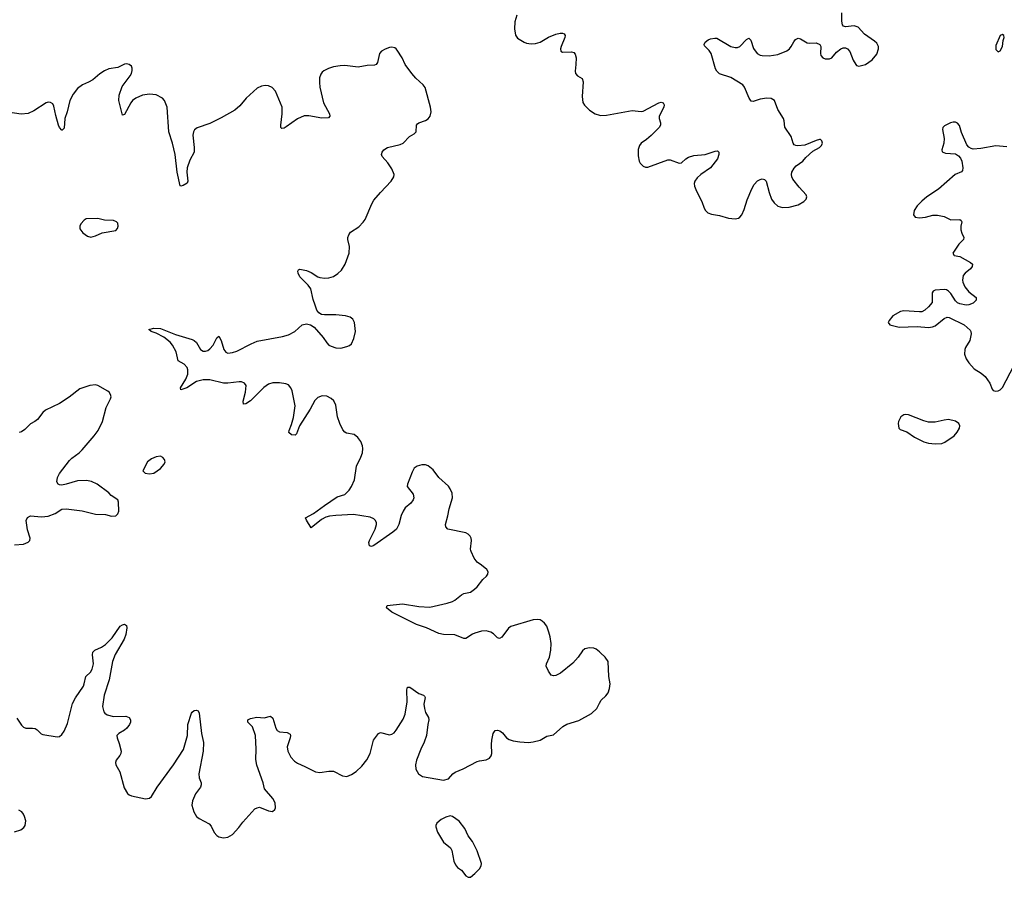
# Model space of a CAD drawing. Header units: inches. Extents: x 1305449 to 1407403, y 744709 to 841554.
# Tile 8 of 114: x 1324835 to 1333606, y 757087 to 764730. Entities that reach past the tile are written whole.
import ezdxf

# ---------------------------------------------------------------- set-up
doc = ezdxf.new("R2010")
doc.units = ezdxf.units.IN
doc.header["$MEASUREMENT"] = 0
for name, color, linetype in [('B3725', 7, 'Continuous'), ('B3726', 7, 'Continuous'), ('B3735', 7, 'Continuous'), ('B3736', 7, 'Continuous')]:
    doc.layers.add(name, color=color, linetype=linetype)

msp = doc.modelspace()

# ---------------------------------------------------------------- linework, layer by layer
at = {"layer": 'B3725', "color": 6, "elevation": 1000}
for points in [[(1330000, 759096.8), (1329970, 759120.3), (1329950, 759127.7), (1329910, 759132.1), (1329870, 759123.1), (1329850, 759106.6), (1329809.3, 759050), (1329763.1, 758996.9), (1329653.2, 758906.8), (1329610, 758884.6), (1329590, 758881.3), (1329568.7, 758888.7), (1329544.3, 758924.3), (1329526, 758970), (1329527.8, 758990), (1329553.8, 759050), (1329567.9, 759110), (1329568.7, 759170), (1329560.6, 759230), (1329550, 759273), (1329530, 759324.7), (1329510, 759353.1), (1329490, 759370.9), (1329470, 759380.8), (1329443.7, 759383.7), (1329410, 759380.2), (1329210, 759322), (1329190, 759308.4), (1329130, 759228.3), (1329110, 759216.4), (1329090, 759222.2), (1329055.7, 759255.7), (1329031.9, 759271.9), (1328990, 759284.2), (1328950, 759280.2), (1328890, 759263.4), (1328870, 759254.8), (1328810, 759214), (1328790, 759215.3), (1328710, 759248.6), (1328610, 759249.8), (1328570, 759258.8), (1328459.2, 759310), (1328370, 759341.2), (1328148.7, 759450), (1328104, 759490), (1328107.3, 759510), (1328245.5, 759525.5), (1328390, 759500.1), (1328490, 759495.1), (1328642.9, 759530), (1328690, 759546.5), (1328710, 759556.1), (1328770, 759605), (1328790, 759615.6), (1328850, 759629.3), (1328885.6, 759654.4), (1328910, 759676.9), (1328960.3, 759739.7), (1328993.3, 759770), (1329005.6, 759790), (1329007.3, 759810), (1328995.1, 759830), (1328949.6, 759870), (1328910, 759896.3), (1328884, 759930), (1328856.9, 759990), (1328854.5, 760000)], [(1324810, 758504.2), (1324850, 758444), (1324870, 758424.5), (1324890, 758416), (1324950, 758416.8), (1324972.8, 758412.8), (1324990, 758402.8), (1325026, 758366), (1325039.6, 758359.6), (1325170, 758338), (1325190, 758341.5), (1325210, 758358.3), (1325230, 758388.9), (1325261.2, 758458.8), (1325305, 758635), (1325333.2, 758686.8), (1325402.4, 758790), (1325410.7, 758810), (1325424.1, 758875.9), (1325465.7, 758914.3), (1325479.4, 758940.6), (1325491.1, 758990), (1325483.4, 759070), (1325487.4, 759092.6), (1325503.9, 759110), (1325562.7, 759137.3), (1325598.5, 759161.5), (1325657.7, 759222.3), (1325730, 759324.4), (1325750, 759338.4), (1325770, 759343), (1325784.9, 759330), (1325788.9, 759308.9), (1325779, 759250), (1325764.7, 759210), (1325686.1, 759073.9), (1325660.2, 759010), (1325632.7, 758847.3), (1325588.7, 758710), (1325572.2, 758610), (1325583, 758563), (1325592, 758550), (1325615.3, 758535.3), (1325670, 758520.3), (1325781.8, 758521.8), (1325810.1, 758510.1), (1325823.2, 758490), (1325823, 758470), (1325814.1, 758450), (1325790, 758416.7), (1325770, 758398.6), (1325717.7, 758370), (1325700.9, 758350), (1325702, 758330), (1325721, 758281), (1325739.8, 758210), (1325736.6, 758190), (1325727.1, 758172.9), (1325693.7, 758130), (1325687.8, 758110), (1325690.2, 758090), (1325726.1, 758026.1), (1325764.6, 757884.6), (1325795.1, 757835.1), (1325810, 757821.5), (1325831.7, 757811.7), (1325954.2, 757785.8), (1325990, 757791.3), (1326010, 757808), (1326059.6, 757890), (1326204.5, 758090), (1326293.1, 758226.9), (1326329.1, 758350), (1326332.5, 758450), (1326364.7, 758550), (1326370, 758559.6), (1326390, 758573.8), (1326410, 758576.5), (1326424.4, 758570), (1326434.8, 758550), (1326454.8, 758370), (1326472.4, 758287.6), (1326468.8, 758210), (1326429.5, 758009.5), (1326432.4, 757972.4), (1326450.2, 757930), (1326451.2, 757910), (1326444.4, 757890), (1326402.2, 757830), (1326373, 757770), (1326368.4, 757730), (1326387, 757670), (1326410.2, 757630), (1326432.8, 757610), (1326523.3, 757563.3), (1326541.7, 757541.7), (1326566.1, 757486.1), (1326590, 757458.9), (1326610, 757446.9), (1326650, 757440.2), (1326690, 757445.8), (1326730, 757468), (1326786.8, 757530), (1326821.4, 757578.6), (1326930, 757696), (1326950, 757707.4), (1326970, 757711.7), (1327050, 757678.7), (1327085.6, 757674.4), (1327107, 757690), (1327113, 757707), (1327110.5, 757750), (1327091.4, 757790), (1327016.6, 757876.6), (1327004.7, 757930), (1326946.2, 758086.2), (1326937.8, 758137.8), (1326942.4, 758230), (1326935.8, 758350), (1326907.5, 758427.5), (1326866.2, 758470), (1326867.8, 758490), (1326890, 758502.8), (1326946.7, 758513.3), (1327012.5, 758507.5), (1327070, 758522), (1327090, 758504.4), (1327116.1, 758416.1), (1327130, 758394), (1327150, 758385), (1327216.7, 758376.7), (1327243.4, 758363.4), (1327246.9, 758350), (1327243.2, 758330), (1327219.1, 758250), (1327223.8, 758210), (1327250, 758158.6), (1327282.5, 758122.5), (1327310, 758103), (1327375.9, 758075.9), (1327470, 758027.1), (1327510, 758021), (1327590, 758033.8), (1327630, 758032), (1327710, 757992.3), (1327750, 757986.4), (1327790, 758002.6), (1327831, 758031), (1327882.4, 758077.6), (1327926.7, 758133.3), (1327957.5, 758190), (1327987.9, 758310), (1328030, 758367.8), (1328050, 758377.2), (1328130, 758356.9), (1328150, 758361.6), (1328170, 758374.4), (1328190, 758398.3), (1328250, 758495.5), (1328270, 758539.5), (1328287.6, 758650), (1328283.4, 758756.6), (1328290, 758780.5), (1328310, 758782.6), (1328390, 758726.4), (1328431, 758711), (1328441.5, 758701.5), (1328446.5, 758690), (1328435.7, 758630), (1328440.7, 758590), (1328450, 758557), (1328477.8, 758510), (1328478.9, 758490), (1328469.3, 758450), (1328459.8, 758350), (1328438.2, 758290), (1328406.9, 758230), (1328369.5, 758130), (1328361.3, 758090), (1328364.1, 758050), (1328387.8, 758007.8), (1328424.4, 757984.4), (1328610, 757953.1), (1328654.9, 757965.1), (1328694.3, 758010), (1328714.5, 758025.5), (1328786.6, 758053.4), (1328910, 758118.9), (1328930, 758126.5), (1328990, 758134.9), (1329019.7, 758150), (1329036, 758170), (1329042.2, 758190), (1329038.2, 758270), (1329041.5, 758310), (1329052.5, 758367.5), (1329070, 758396.3), (1329090, 758399.8), (1329112.3, 758392.3), (1329134.4, 758374.4), (1329170.2, 758330), (1329195, 758315), (1329230, 758304.3), (1329290, 758293.7), (1329368.8, 758288.8), (1329410, 758293.5), (1329470, 758308.1), (1329530, 758344.7), (1329590, 758358), (1329674.2, 758430), (1329707.7, 758452.3), (1329815.9, 758484.1), (1329930, 758546), (1329975.5, 758590), (1330000, 758637.9)], [(1324790, 757491.2), (1324844.2, 757510), (1324871.9, 757530), (1324884.5, 757550), (1324888.7, 757590), (1324878.7, 757630), (1324869.7, 757650), (1324853.7, 757670), (1324826, 757686)]]:
    msp.add_lwpolyline(points, dxfattribs=at)
msp.add_lwpolyline([(1328670, 757634.7), (1328630, 757622), (1328590, 757602), (1328551.4, 757568.6), (1328542.6, 757550), (1328543.1, 757536.9), (1328555.8, 757490), (1328610, 757400.3), (1328673.8, 757350), (1328684.8, 757324.8), (1328701.7, 757230), (1328717.1, 757197.1), (1328735.7, 757175.7), (1328770.4, 757150), (1328810, 757099.3), (1328830, 757087), (1328850, 757088.4), (1328890, 757120.5), (1328930, 757163.8), (1328946.6, 757190), (1328948.5, 757210), (1328910, 757321.6), (1328870, 757405.6), (1328830, 757456.2), (1328800.6, 757520.6), (1328748.4, 757588.4), (1328689.7, 757629.7)], close=True, dxfattribs=at)
at = {"layer": 'B3726', "color": 6}
for points, elevation in [([(1329264.3, 764770), (1329247.2, 764710), (1329241.7, 764650), (1329251.4, 764591.4), (1329270, 764565.1), (1329327.8, 764530), (1329350, 764520.7), (1329390, 764514.2), (1329430, 764517), (1329470, 764528.4), (1329547, 764573), (1329610, 764599.8), (1329650.4, 764610.4), (1329670, 764610.7), (1329683.8, 764603.8), (1329693.8, 764590), (1329691.7, 764570), (1329658, 764490), (1329653.7, 764470), (1329655.6, 764450), (1329670, 764440.1), (1329750, 764443.1), (1329770, 764437.3), (1329784.2, 764424.2), (1329791.6, 764390), (1329790, 764330), (1329782.2, 764270), (1329785.3, 764250), (1329803.4, 764230), (1329844.8, 764204.8), (1329855.9, 764175.9), (1329845.9, 764045.9), (1329853, 763993), (1329867.1, 763967.1), (1329910, 763924.7), (1329962, 763890), (1330000, 763880.1)], 1000), ([(1328854.5, 760000), (1328852.1, 760010), (1328860.4, 760090), (1328857.2, 760110), (1328847.7, 760127.7), (1328830, 760145.6), (1328810, 760157.6), (1328650, 760189), (1328630.7, 760210), (1328629.4, 760230), (1328650, 760308.4), (1328659.7, 760370), (1328691, 760470), (1328686.4, 760510), (1328670, 760548.6), (1328653.6, 760573.6), (1328570, 760649.7), (1328518.9, 760718.9), (1328473.2, 760753.2), (1328450, 760761.7), (1328418.3, 760761.7), (1328377.1, 760750), (1328350, 760732.6), (1328330, 760698.4), (1328289.1, 760590), (1328287.9, 760570), (1328340.6, 760500.6), (1328345.7, 760470), (1328340.9, 760450), (1328319.3, 760420.7), (1328270, 760378.5), (1328250.8, 760350), (1328233.2, 760310), (1328213.7, 760230), (1328191.3, 760190), (1328158.5, 760161.5), (1327990, 760044.6), (1327970, 760035.7), (1327950, 760040.5), (1327945.7, 760070), (1327950.5, 760090), (1328001.2, 760190), (1328013.2, 760230), (1328012.8, 760250), (1328002.9, 760270), (1327990, 760282), (1327957.2, 760297.2), (1327810, 760319.9), (1327650, 760312.6), (1327595.6, 760304.4), (1327563.3, 760296.7), (1327522.8, 760277.2), (1327430, 760202.6), (1327388.4, 760270), (1327381.1, 760290), (1327451.7, 760328.3), (1327550, 760401.1), (1327663.2, 760476.8), (1327730, 760498.6), (1327770, 760536.9), (1327790.6, 760570), (1327816.8, 760630), (1327834.6, 760750), (1327875, 760830), (1327888.9, 760870), (1327892.9, 760910), (1327890, 760933.6), (1327873.4, 760970), (1327848, 761008), (1327813.6, 761033.6), (1327744.8, 761044.8), (1327730, 761053.4), (1327714.8, 761074.8), (1327687, 761130), (1327665.9, 761190), (1327650, 761293.6), (1327632.3, 761332.3), (1327610, 761353.7), (1327570, 761374.3), (1327530, 761376.9), (1327490, 761361.6), (1327464.4, 761335.6), (1327421.8, 761258.2), (1327328.3, 761110), (1327301.6, 761038.4), (1327290, 761027.1), (1327256.4, 761030), (1327231.3, 761051.3), (1327234.1, 761070), (1327257.4, 761122.6), (1327275.2, 761184.8), (1327289.6, 761290), (1327261.4, 761421.4), (1327250, 761450.5), (1327230, 761475.3), (1327206.3, 761486.3), (1327150, 761494), (1327090, 761492.5), (1327050, 761481.3), (1327010, 761453.6), (1326890, 761334.6), (1326850, 761307.8), (1326830, 761303.1), (1326825.7, 761330), (1326847.6, 761410), (1326851.1, 761470), (1326839, 761490), (1326810, 761501.9), (1326790, 761503.4), (1326690, 761490.9), (1326650, 761491.3), (1326530, 761520.2), (1326470, 761521.9), (1326410, 761504.8), (1326325, 761450), (1326269.9, 761429.9), (1326268.5, 761450), (1326313.7, 761526.3), (1326331.8, 761570), (1326333.7, 761610), (1326327, 761630), (1326301.2, 761661.2), (1326246.5, 761690), (1326227.7, 761770), (1326197.5, 761830), (1326175.1, 761855.1), (1326119.9, 761899.9), (1326050, 761935.6), (1326005.1, 761950), (1325986.6, 761970), (1326030, 761980.6), (1326090, 761979.4), (1326223.6, 761923.6), (1326370, 761879.6), (1326390, 761869.7), (1326410, 761851.9), (1326446.1, 761790), (1326470, 761776.9), (1326490, 761776.1), (1326510, 761782.2), (1326530, 761795.9), (1326558.5, 761830), (1326590, 761893.8), (1326610, 761909), (1326630, 761872), (1326653.4, 761790), (1326670, 761766.5), (1326690, 761757.7), (1326730, 761762.9), (1326770, 761777.2), (1326897.2, 761842.8), (1326950, 761864), (1327174.7, 761905.3), (1327230, 761920.5), (1327285.6, 761950), (1327350, 762009.5), (1327390, 762018.5), (1327425.7, 762010), (1327457.6, 761990), (1327537, 761897), (1327570, 761849.3), (1327589.3, 761830), (1327610, 761819.6), (1327650, 761806.3), (1327695.9, 761804.1), (1327750, 761816.6), (1327772.4, 761827.6), (1327790, 761842.7), (1327812.6, 761887.4), (1327825.8, 761950), (1327817.2, 762030), (1327802.1, 762062.1), (1327778.8, 762078.8), (1327738, 762090), (1327650, 762099.3), (1327550, 762099.1), (1327524.2, 762104.2), (1327499, 762119), (1327481.9, 762141.9), (1327465.6, 762185.6), (1327450, 762235.1), (1327429.2, 762330), (1327405.2, 762365.2), (1327330, 762439.3), (1327315.4, 762470), (1327313.8, 762490), (1327319.2, 762500.8), (1327330, 762508), (1327390, 762493.5), (1327430, 762478.4), (1327490, 762439.9), (1327510, 762432.5), (1327552.5, 762427.5), (1327590, 762430.6), (1327630, 762442.1), (1327670, 762467.7), (1327701.6, 762498.4), (1327734.7, 762550), (1327771, 762650), (1327774, 762710), (1327757.1, 762770), (1327757.6, 762790), (1327766.3, 762813.7), (1327783.1, 762836.9), (1327854.9, 762885.1), (1327895.7, 762924.3), (1327911, 762949), (1327971.7, 763088.3), (1327990, 763120.2), (1328047.7, 763190), (1328144.1, 763290), (1328168.1, 763330), (1328169.9, 763350), (1328150, 763400.4), (1328114.3, 763454.3), (1328065.3, 763510), (1328058.7, 763530), (1328063.9, 763550), (1328079.8, 763570), (1328111.5, 763590), (1328223.3, 763616.7), (1328251.3, 763630), (1328307.6, 763690), (1328350, 763712.4), (1328367.6, 763730), (1328368.4, 763790), (1328377.7, 763802.3), (1328389.3, 763810), (1328450, 763830.2), (1328473.8, 763846.2), (1328490.3, 763869.7), (1328499, 763910), (1328495.7, 763950), (1328445.7, 764125.7), (1328429.9, 764150), (1328363.2, 764210), (1328326.9, 764250), (1328268.5, 764330), (1328241, 764390), (1328198.4, 764458.4), (1328190, 764470.7), (1328178, 764478), (1328150, 764484.5), (1328130, 764482.1), (1328090, 764468.3), (1328057.4, 764450), (1328040.1, 764430), (1328022, 764350), (1328009, 764331), (1327995.4, 764324.6), (1327930, 764321.6), (1327850, 764307.4), (1327730, 764320.5), (1327690, 764319.6), (1327630, 764308.7), (1327585, 764295), (1327545, 764275), (1327530, 764262.6), (1327516.1, 764243.9), (1327506.9, 764213.1), (1327505, 764170), (1327509, 764130), (1327540.6, 763990), (1327595.7, 763890), (1327597.9, 763870), (1327585.4, 763854.6), (1327526.1, 763853.9), (1327410, 763874.3), (1327370, 763873.1), (1327310, 763846.2), (1327210, 763773.9), (1327190, 763764.5), (1327170, 763761.4), (1327162.5, 763770), (1327160.6, 763790), (1327174.5, 763890), (1327172.7, 763950), (1327112.8, 764092.8), (1327084.6, 764124.6), (1327050, 764140.7), (1327022.6, 764142.6), (1326990, 764137.8), (1326950, 764118.5), (1326851.9, 764030), (1326796.9, 763963.1), (1326750, 763923.6), (1326630, 763854.7), (1326530, 763804.5), (1326414.8, 763765.2), (1326391.7, 763748.3), (1326382.2, 763730), (1326378.1, 763701.9), (1326390.5, 763590.5), (1326389.2, 763550), (1326350, 763476.7), (1326327.3, 763410), (1326323.5, 763370), (1326331.3, 763290), (1326326.9, 763273.1), (1326290, 763252), (1326270, 763246.4), (1326265.7, 763250), (1326236.4, 763370), (1326220.5, 763530), (1326196.6, 763630), (1326164.4, 763730), (1326149.9, 763950), (1326124.5, 764010), (1326105.9, 764030), (1326050, 764061.4), (1325990, 764067.3), (1325930, 764057.5), (1325870, 764030.6), (1325841.2, 764010), (1325826.2, 763990), (1325770, 763886.1), (1325750, 763878.3), (1325719, 764010), (1325721.7, 764058.3), (1325746.8, 764133.2), (1325818.3, 764230), (1325830.5, 764250), (1325837.3, 764277.3), (1325837.3, 764297.3), (1325830, 764316.2), (1325810.9, 764330.9), (1325790, 764336), (1325770, 764333.3), (1325710, 764304.8), (1325630, 764290.6), (1325590, 764275.2), (1325550, 764248.6), (1325485, 764195), (1325447, 764173), (1325393.2, 764150), (1325350, 764116.6), (1325310, 764066.7), (1325280.7, 764010), (1325257.7, 763910), (1325235.6, 763850), (1325230, 763763.6), (1325214.6, 763745.4), (1325210, 763744.5), (1325190, 763768), (1325181.5, 763790), (1325155.6, 763875.6), (1325140, 763960), (1325130, 763979.2), (1325110, 763993.2), (1325090, 763995.8), (1325070, 763989.9), (1324962.3, 763917.7), (1324910, 763894), (1324847.9, 763887.9), (1324730, 763906.8)], 1000), ([(1324790, 760049.2), (1324870, 760056.9), (1324910, 760072.7), (1324924.2, 760090), (1324928, 760110), (1324904.4, 760184.4), (1324892.8, 760267.2), (1324904.9, 760295.1), (1324930, 760309), (1325030, 760299.1), (1325090, 760304.8), (1325150, 760327.8), (1325210, 760367.4), (1325250, 760371.8), (1325390, 760354.4), (1325510, 760322.5), (1325599.8, 760319.8), (1325653.3, 760306.7), (1325691.6, 760308.4), (1325710, 760326), (1325719.5, 760350), (1325715.1, 760430), (1325709.5, 760450), (1325649.8, 760489.8), (1325630, 760512.7), (1325523.7, 760590), (1325475.1, 760615.1), (1325430, 760624.5), (1325350, 760619.3), (1325250, 760589.8), (1325210, 760582.9), (1325190, 760584.1), (1325177.6, 760590), (1325166.2, 760610), (1325171.4, 760650), (1325190, 760686.5), (1325278.9, 760801.1), (1325298.3, 760821.7), (1325364.4, 760870), (1325390, 760895.2), (1325499.5, 761020.5), (1325533.6, 761070), (1325573.7, 761150), (1325604.8, 761275.2), (1325644.7, 761350), (1325649.6, 761370), (1325645.1, 761390), (1325632.3, 761410), (1325619.4, 761419.4), (1325530, 761469.7), (1325510, 761476), (1325461, 761470), (1325370, 761439.7), (1325275.3, 761364.7), (1325190.9, 761309.1), (1325066, 761250), (1325039.7, 761230), (1324992.5, 761167.5), (1324970, 761149.6), (1324930, 761129.3), (1324881.4, 761078.6), (1324850, 761057.2), (1324830, 761052)], 1100)]:
    msp.add_lwpolyline(points, dxfattribs=dict(at, elevation=elevation))
at = {"layer": 'B3726', "color": 6, "elevation": 1100}
for points in [[(1325530, 762957.7), (1325425.7, 762954.3), (1325410, 762943.7), (1325380.4, 762910), (1325370.5, 762890), (1325370, 762866), (1325398.8, 762830), (1325439.9, 762799.9), (1325470, 762790.6), (1325510, 762803.8), (1325570, 762830.5), (1325690, 762851), (1325705.2, 762870), (1325713.2, 762890), (1325710, 762918), (1325698, 762930), (1325670, 762939.3), (1325590, 762943.5)], [(1326090, 760839.5), (1326050, 760832.8), (1326010, 760816.9), (1325972.7, 760790), (1325932, 760710), (1325954, 760690), (1325990, 760683.8), (1326030, 760688.2), (1326090, 760730.6), (1326122.9, 760770), (1326129.5, 760790), (1326123.7, 760810), (1326109.6, 760829.6)]]:
    msp.add_lwpolyline(points, close=True, dxfattribs=at)
at = {"layer": 'B3735', "color": 6, "elevation": 1000}
msp.add_lwpolyline([(1330000, 758637.9), (1330014.2, 758665.8), (1330056.4, 758703.6), (1330076.1, 758730), (1330089.8, 758770), (1330094.2, 758810), (1330083.3, 758876.7), (1330076.5, 759010), (1330050, 759049.8), (1330010, 759088.9), (1330000, 759096.8)], dxfattribs=at)
at = {"layer": 'B3736', "color": 6, "elevation": 1000}
for points in [[(1330000, 763880.1), (1330010, 763877.5), (1330062.2, 763877.8), (1330290, 763921.5), (1330370, 763911.5), (1330390, 763914.2), (1330530, 763989.4), (1330550, 763994), (1330568.1, 763988.1), (1330574.8, 763970), (1330571.9, 763950), (1330532.6, 763870), (1330530.1, 763850.1), (1330544.6, 763810), (1330543.5, 763790), (1330531.5, 763770), (1330461.4, 763698.6), (1330418.4, 763661.6), (1330371.2, 763630), (1330355.9, 763610), (1330345.9, 763574.1), (1330344.5, 763515.5), (1330352.8, 763470), (1330363.3, 763450), (1330390, 763424.5), (1330410, 763416.8), (1330430, 763416), (1330610, 763480.8), (1330630, 763482.5), (1330710, 763452.5), (1330730, 763453.1), (1330769.3, 763490.7), (1330794.2, 763505.8), (1330841.6, 763518.4), (1330941.3, 763530), (1331030, 763559.8), (1331050, 763561.8), (1331062.4, 763550), (1331064.4, 763530), (1331050.7, 763490), (1330989, 763411), (1330901.7, 763350), (1330870, 763321.5), (1330848.9, 763290), (1330844.4, 763270), (1330847, 763247), (1330862.8, 763202.8), (1330910.7, 763110.7), (1330931, 763050), (1330943.2, 763030), (1330964.4, 763010), (1330997, 762997), (1331070, 762983.6), (1331150, 762962.1), (1331210, 762956.1), (1331237.6, 762962.4), (1331250, 762970.2), (1331268, 762992), (1331290, 763038.4), (1331316.8, 763123.2), (1331356.2, 763223.8), (1331379, 763261), (1331407.4, 763292.6), (1331430, 763307.3), (1331447.8, 763312.2), (1331470, 763307), (1331484.6, 763290), (1331511, 763190), (1331533.6, 763130), (1331556.7, 763096.7), (1331590, 763069.6), (1331630, 763056.1), (1331690, 763059.8), (1331770, 763081.5), (1331821.4, 763110), (1331839.9, 763130), (1331846.4, 763150), (1331841.3, 763170), (1331778.5, 763238.5), (1331723.4, 763310), (1331713, 763330), (1331709.9, 763349.9), (1331714.5, 763370), (1331734.5, 763405.5), (1331753.3, 763426.7), (1331810, 763469.3), (1331836.8, 763503.2), (1331901.2, 763558.8), (1331959.4, 763590), (1331977.1, 763610), (1331986.9, 763630), (1331981.6, 763650), (1331970, 763661.6), (1331961.2, 763661.2), (1331930, 763653.8), (1331830, 763610.7), (1331765.7, 763605.7), (1331748, 763608), (1331735.1, 763615.1), (1331725.2, 763630), (1331706.6, 763690), (1331650.8, 763770.8), (1331645.4, 763830), (1331639.3, 763850), (1331587.7, 763930), (1331557.7, 764010), (1331530, 764027.7), (1331491.5, 764031.5), (1331430, 764022.8), (1331370, 764000.6), (1331350, 764004.8), (1331332.1, 764032.1), (1331292, 764130), (1331275.5, 764150), (1331170, 764213.7), (1331070, 764246.5), (1331044.6, 764270), (1331032.1, 764292.1), (1330994.2, 764430), (1330976.6, 764456.6), (1330936.6, 764496.6), (1330931.9, 764510), (1330941.1, 764530), (1330968.3, 764550), (1330990, 764559), (1331026.1, 764566.1), (1331044.4, 764564.4), (1331170, 764491), (1331210, 764481), (1331230, 764481.5), (1331250, 764491.1), (1331310, 764554.2), (1331330, 764563.9), (1331348, 764548), (1331372.3, 764472.3), (1331404.2, 764430), (1331430, 764415.3), (1331450, 764410.1), (1331510, 764408.2), (1331590, 764418.4), (1331670, 764452.6), (1331692.9, 764470), (1331708.9, 764490), (1331730, 764533.7), (1331745.4, 764554.6), (1331770, 764564.9), (1331790, 764558.8), (1331850, 764525.2), (1331870, 764521.4), (1331930, 764522.4), (1331963, 764510), (1331973.1, 764490), (1331968.2, 764430), (1331972, 764410), (1331990, 764388.8), (1332010, 764382), (1332050, 764381.3), (1332070, 764390.4), (1332110, 764439.5), (1332150, 764471.7), (1332170, 764478.9), (1332190, 764478.9), (1332210, 764470.3), (1332230, 764448), (1332260.6, 764370), (1332282.4, 764330), (1332290, 764320.9), (1332310, 764314.4), (1332370, 764330.2), (1332430, 764372.9), (1332470, 764422.4), (1332486.8, 764470), (1332485.4, 764490), (1332470, 764520.9), (1332450, 764539.8), (1332361.3, 764601.3), (1332303.7, 764663.7), (1332270, 764674.9), (1332190, 764665.6), (1332172.9, 764672.9), (1332164.2, 764684.2), (1332157.7, 764717.7), (1332159.9, 764790)], [(1333630, 763596.5), (1333530, 763604.7), (1333398.1, 763581.9), (1333330, 763576.9), (1333310, 763581.1), (1333290, 763593.7), (1333273.8, 763613.8), (1333225.2, 763725.2), (1333205.7, 763785.7), (1333190, 763808.7), (1333170, 763816.8), (1333150, 763815.9), (1333127, 763810), (1333074.6, 763785.4), (1333058.9, 763770), (1333054.4, 763750), (1333070.1, 763670), (1333066, 763630), (1333049.2, 763570), (1333053.8, 763553.8), (1333081.5, 763541.5), (1333170, 763533.3), (1333197.8, 763517.8), (1333216.5, 763496.5), (1333228.3, 763470), (1333236.3, 763410), (1333234.5, 763385.5), (1333225.2, 763374.8), (1333168.4, 763350), (1333020.6, 763219.4), (1332915.6, 763150), (1332870, 763113.1), (1332830.3, 763070), (1332802.3, 763030), (1332797.6, 762990), (1332810.8, 762970), (1332850, 762963.5), (1332902.7, 762970), (1332970, 762987.8), (1333011.4, 762988.6), (1333070, 762976.3), (1333130, 762947.6), (1333209.6, 762949.6), (1333221.2, 762941.2), (1333226.5, 762930), (1333217.8, 762890), (1333218.1, 762858.1), (1333226.6, 762826.6), (1333245.8, 762790), (1333243.2, 762770), (1333202, 762730), (1333148.1, 762648.1), (1333158, 762630), (1333210, 762619.3), (1333306.1, 762566.1), (1333323.2, 762550), (1333320.1, 762530), (1333305.3, 762510), (1333256.3, 762470), (1333239.5, 762450), (1333232.6, 762410), (1333236.2, 762390), (1333253.7, 762350), (1333290, 762305.4), (1333355, 762255), (1333355.6, 762230), (1333330, 762204.4), (1333290, 762187.5), (1333267.1, 762187.1), (1333210, 762196.8), (1333190, 762206.6), (1333170, 762226), (1333130, 762289.7), (1333110, 762310.7), (1333090, 762321.6), (1333070, 762325.8), (1332990, 762318.3), (1332973.4, 762310), (1332964.9, 762295.1), (1332962.4, 762210), (1332932.3, 762170), (1332899.1, 762140.9), (1332870, 762127.4), (1332850, 762125.4), (1332710, 762134.3), (1332682.4, 762130), (1332614.3, 762090), (1332579.5, 762050), (1332570.4, 762030), (1332584.9, 762010), (1332669.6, 761989.6), (1332830, 761997.1), (1332930, 761986.2), (1332967.2, 761992.9), (1332990, 762003.2), (1333070, 762067.8), (1333097.5, 762077.5), (1333115.1, 762075.1), (1333250, 762012), (1333301.7, 761961.7), (1333308.8, 761950), (1333311.5, 761930), (1333299.6, 761870), (1333259.3, 761810), (1333253.4, 761790), (1333252.4, 761750), (1333266.6, 761706.6), (1333290, 761671.2), (1333338.2, 761618.3), (1333401, 761581), (1333436.5, 761550), (1333477.4, 761490), (1333497.6, 761437.6), (1333506.7, 761426.7), (1333530, 761419.5), (1333550, 761421.7), (1333570, 761430.3), (1333590, 761452.4), (1333690, 761644.7)]]:
    msp.add_lwpolyline(points, dxfattribs=at)
for points in [[(1333590, 764598.7), (1333567.9, 764590), (1333530, 764501.2), (1333530, 764464), (1333550, 764444.6), (1333570, 764452.4), (1333590.6, 764490), (1333595.6, 764544.4), (1333603.6, 764570), (1333602, 764590)], [(1332730, 761213), (1332710, 761208.8), (1332683.2, 761190), (1332663.5, 761150), (1332660.7, 761130), (1332666.7, 761090), (1332677.5, 761077.5), (1332737.3, 761057.3), (1332806.3, 761010), (1332890, 760969.2), (1332930, 760956.5), (1332990, 760949.2), (1333050, 760953), (1333075.3, 760964.7), (1333160, 761020), (1333186.7, 761053.3), (1333206.4, 761090), (1333208.7, 761110), (1333202.3, 761130), (1333172.5, 761152.5), (1333110, 761166.4), (1333070, 761161.6), (1332990, 761142.1), (1332930, 761144.1), (1332890, 761154.7), (1332751.8, 761210)]]:
    msp.add_lwpolyline(points, close=True, dxfattribs=at)

doc.saveas('drawing.dxf')
